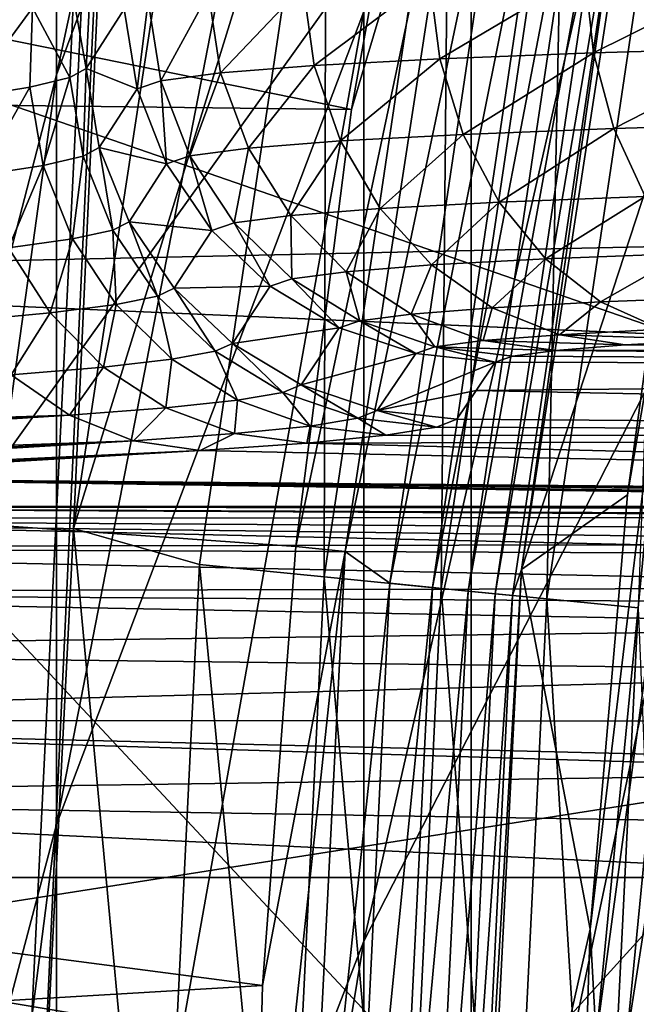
# Model space of a CAD drawing. Header units: metres. Extents: x -22 to 73, y -229 to 22.
# Tile 158 of 256: x -12.011 to -11.182, y 0.567 to 1.893. Entities that reach past the tile are written whole.
import ezdxf

# ---------------------------------------------------------------- set-up
doc = ezdxf.new("R2010")
doc.units = ezdxf.units.M
doc.layers.add('solid_509500_SW0001', color=7, linetype='CONTINUOUS')

msp = doc.modelspace()

# ---------------------------------------------------------------- linework, layer by layer
at = {"layer": 'solid_509500_SW0001'}
for points in [[(-12.346918, -6.599516, 120.443748), (-12.346918, 6.599516, 120.443748), (-11.640534, 7.778043, 120.443748)], [(-12, 0, 120.443748), (-12.346918, -6.599516, 120.443748), (-11.640534, 7.778043, 120.443748)], [(-11.939076, 1.207659, 120.443748), (-12, 0, 120.443748), (-11.640534, 7.778043, 120.443748)], [(-11.755773, 2.40869, 120.443748), (-11.939076, 1.207659, 120.443748), (-11.640534, 7.778043, 120.443748)], [(-11.565034, 1.771698, 120.188515), (-21.384079, 3.77059, 120.013718), (-21.631334, 1.892496, 120.013718)], [(-11.565034, 1.771698, 120.188515), (-11.460456, 2.355184, 120.188515), (-21.384079, 3.77059, 120.013718)], [(-11.961754, 1.818646, 269.258606), (-11.961754, 2.608127, 265.855621), (-11.548494, 3.741135, 266.079865)], [(-11.548494, 2.934651, 269.556122), (-11.961754, 1.818646, 269.258606), (-11.548494, 3.741135, 266.079865)], [(20.021786, 2.269483, 0.034086), (-19.895973, 3.189476, 0.034086), (-20.101875, 1.391804, 0.034086)], [(-12.259816, 1.44084, 265.624603), (-12.259816, 1.99453, 262.253937), (-11.961754, 3.174382, 262.408478)], [(-11.961754, 2.608127, 265.855621), (-12.259816, 1.44084, 265.624603), (-11.961754, 3.174382, 262.408478)], [(-10.580494, 1.313458, 284.901978), (-10.580494, 3.122477, 281.498718), (-11.404063, 2.182228, 281.037537)], [(-11.548494, 0.652222, 276.314514), (-11.548494, 1.903555, 272.972504), (-11.024015, 2.954175, 273.327332)], [(-11.024015, 1.677513, 276.736969), (-11.548494, 0.652222, 276.314514), (-11.024015, 2.954175, 273.327332)], [(-11.961754, 0.809288, 272.602966), (-11.961754, 1.818646, 269.258606), (-11.548494, 2.934651, 269.556122)], [(-11.548494, 1.903555, 272.972504), (-11.961754, 0.809288, 272.602966), (-11.548494, 2.934651, 269.556122)], [(-12.124355, 1.17595, 280.544006), (-11.404063, 2.182228, 281.037537), (-12.124355, 2.701532, 277.158905)], [(-12.259816, 0.668876, 268.952087), (-12.259816, 1.44084, 265.624603), (-11.961754, 2.608127, 265.855621)], [(-11.961754, 1.818646, 269.258606), (-12.259816, 0.668876, 268.952087), (-11.961754, 2.608127, 265.855621)], [(-11.599112, 2.307207, 120.458946), (-11.939076, 1.207659, 120.443748), (-11.755773, 2.40869, 120.443748)], [(-11.394947, 2.341721, 120.182159), (-11.460456, 2.355184, 120.188515), (-11.565034, 1.771698, 120.188515)], [(-11.394947, 2.341721, 120.182159), (-11.565034, 1.771698, 120.188515), (-11.639926, 1.183665, 120.188515)], [(-11.573391, 1.176899, 120.182159), (-11.394947, 2.341721, 120.182159), (-11.639926, 1.183665, 120.188515)], [(-11.34693, 2.257045, 120.161057), (-11.394947, 2.341721, 120.182159), (-11.573391, 1.176899, 120.182159)], [(-11.599112, 2.307207, 120.458946), (-11.769404, 1.159185, 120.458946), (-11.939076, 1.207659, 120.443748)], [(-11.601681, 1.142666, 120.50412), (-11.769404, 1.159185, 120.458946), (-11.599112, 2.307207, 120.458946)], [(-11.433814, 2.274327, 120.50412), (-11.601681, 1.142666, 120.50412), (-11.599112, 2.307207, 120.458946)], [(-11.113219, 1.834632, 112.381531), (-11.161512, 2.293749, 119.893799), (-11.336302, 1.152789, 119.893799)], [(-11.184257, 2.224687, 119.960083), (-11.336302, 1.152789, 119.893799), (-11.161512, 2.293749, 119.893799)], [(20.021786, 2.269483, 0.034086), (-20.101875, 1.391804, 0.034086), (20.14465, 0.464279, 0.034086)], [(-11.444324, 1.127167, 120.577904), (-11.601681, 1.142666, 120.50412), (-11.433814, 2.274327, 120.50412)], [(-11.278734, 2.24348, 120.577904), (-11.444324, 1.127167, 120.577904), (-11.433814, 2.274327, 120.50412)], [(-11.51352, 1.133983, 120.161057), (-11.34693, 2.257045, 120.161057), (-11.573391, 1.176899, 120.182159)], [(-11.290493, 2.245819, 120.126259), (-11.34693, 2.257045, 120.161057), (-11.51352, 1.133983, 120.161057)], [(-11.456255, 1.128343, 120.126259), (-11.290493, 2.245819, 120.126259), (-11.51352, 1.133983, 120.161057)], [(-11.243075, 2.236387, 120.079521), (-11.290493, 2.245819, 120.126259), (-11.456255, 1.128343, 120.126259)], [(-11.302125, 1.113162, 120.678047), (-11.444324, 1.127167, 120.577904), (-11.278734, 2.24348, 120.577904)], [(-11.138594, 2.215604, 120.678047), (-11.302125, 1.113162, 120.678047), (-11.278734, 2.24348, 120.577904)], [(-11.408141, 1.123604, 120.079521), (-11.243075, 2.236387, 120.079521), (-11.456255, 1.128343, 120.126259)], [(-11.207061, 2.229223, 120.023186), (-11.243075, 2.236387, 120.079521), (-11.408141, 1.123604, 120.079521)], [(-11.371597, 1.120005, 120.023186), (-11.207061, 2.229223, 120.023186), (-11.408141, 1.123604, 120.079521)], [(-11.184257, 2.224687, 119.960083), (-11.207061, 2.229223, 120.023186), (-11.371597, 1.120005, 120.023186)], [(-11.348459, 1.117726, 119.960083), (-11.184257, 2.224687, 119.960083), (-11.371597, 1.120005, 120.023186)], [(-11.348459, 1.117726, 119.960083), (-11.336302, 1.152789, 119.893799), (-11.184257, 2.224687, 119.960083)], [(-11.179415, 1.101076, 120.801498), (-11.302125, 1.113162, 120.678047), (-11.138594, 2.215604, 120.678047)], [(-11.404063, 0.405228, 284.380585), (-11.404063, 2.182228, 281.037537), (-12.124355, 1.17595, 280.544006)], [(-11.404063, 0.405228, 284.380585), (-10.580494, 1.313458, 284.901978), (-11.404063, 2.182228, 281.037537)], [(-9.891456, 1.039758, 164.443756), (-9.72864, 2.06775, 164.443756), (-12.355853, 1.892851, 164.443756)], [(-11.23941, 1.848131, 103.57357), (-11.251248, 1.955674, 103.564926), (-11.009477, 1.962575, 103.367317)], [(-10.99968, 1.854974, 103.377632), (-11.23941, 1.848131, 103.57357), (-11.009477, 1.962575, 103.367317)], [(-22.5, 0), (-22.414381, 1.961005), (22.5, 0)], [(-22.414381, 1.961005), (22.414381, 1.961005), (22.5, 0)], [(-11.446279, 1.840075, 103.80426), (-11.459888, 1.94755, 103.797592), (-11.251248, 1.955674, 103.564926)], [(-11.23941, 1.848131, 103.57357), (-11.446279, 1.840075, 103.80426), (-11.251248, 1.955674, 103.564926)], [(-11.741319, 1.821089, 104.347961), (-11.757473, 1.928399, 104.345985), (-11.630114, 1.938387, 104.059967)], [(-11.615051, 1.830991, 104.064392), (-11.741319, 1.821089, 104.347961), (-11.630114, 1.938387, 104.059967)], [(-11.615051, 1.830991, 104.064392), (-11.630114, 1.938387, 104.059967), (-11.459888, 1.94755, 103.797592)], [(-11.446279, 1.840075, 103.80426), (-11.615051, 1.830991, 104.064392), (-11.459888, 1.94755, 103.797592)], [(-11.944104, 1.81504, 107.408249), (-11.994402, 1.908583, 107.660629), (-11.93931, 1.922352, 107.41272)], [(-11.944104, 1.81504, 107.408249), (-11.93931, 1.922352, 107.41272), (-11.922175, 1.827085, 107.156258)], [(-11.93931, 1.922352, 107.41272), (-11.916561, 1.934846, 107.160149), (-11.922175, 1.827085, 107.156258)], [(-11.922175, 1.827085, 107.156258), (-11.916561, 1.934846, 107.160149), (-11.870769, 1.906917, 104.961166)], [(-11.821609, 1.810595, 104.648468), (-11.838461, 1.917814, 104.649109), (-11.757473, 1.928399, 104.345985)], [(-11.741319, 1.821089, 104.347961), (-11.821609, 1.810595, 104.648468), (-11.757473, 1.928399, 104.345985)], [(-12.083065, 1.787897, 107.894989), (-12.080782, 1.893842, 107.899658), (-11.994402, 1.908583, 107.660629)], [(-12.083065, 1.787897, 107.894989), (-11.994402, 1.908583, 107.660629), (-11.998034, 1.801877, 107.655869)], [(-11.998034, 1.801877, 107.655869), (-11.994402, 1.908583, 107.660629), (-11.944104, 1.81504, 107.408249)], [(-11.838461, 1.917814, 104.649109), (-11.853637, 1.799792, 104.957832), (-11.870769, 1.906917, 104.961166)], [(-11.821609, 1.810595, 104.648468), (-11.853637, 1.799792, 104.957832), (-11.838461, 1.917814, 104.649109)], [(-11.961754, -0.415663, 275.874512), (-11.961754, 0.809288, 272.602966), (-11.548494, 1.903555, 272.972504)], [(-11.548494, 0.652222, 276.314514), (-11.961754, -0.415663, 275.874512), (-11.548494, 1.903555, 272.972504)], [(-11.922175, 1.827085, 107.156258), (-11.870769, 1.906917, 104.961166), (-11.853637, 1.799792, 104.957832)], [(-11.684937, 0.592593, 120.188515), (-21.631334, 1.892496, 120.013718), (-21.713963, 0, 120.013718)], [(-11.639926, 1.183665, 120.188515), (-11.565034, 1.771698, 120.188515), (-21.631334, 1.892496, 120.013718)], [(-11.684937, 0.592593, 120.188515), (-11.639926, 1.183665, 120.188515), (-21.631334, 1.892496, 120.013718)], [(-9.891456, 1.039758, 164.443756), (-12.355853, 1.892851, 164.443756), (-12.483956, 0.633106, 164.443756)], [(-11.414622, 1.738339, 103.824944), (-11.446279, 1.840075, 103.80426), (-11.23941, 1.848131, 103.57357)], [(-11.211874, 1.746234, 103.598846), (-11.414622, 1.738339, 103.824944), (-11.23941, 1.848131, 103.57357)], [(-11.211874, 1.746234, 103.598846), (-11.23941, 1.848131, 103.57357), (-10.99968, 1.854974, 103.377632)], [(-10.976892, 1.752941, 103.406792), (-11.211874, 1.746234, 103.598846), (-10.99968, 1.854974, 103.377632)], [(-11.703742, 1.719733, 104.357727), (-11.741319, 1.821089, 104.347961), (-11.615051, 1.830991, 104.064392)], [(-11.580015, 1.729437, 104.079865), (-11.703742, 1.719733, 104.357727), (-11.615051, 1.830991, 104.064392)], [(-11.580015, 1.729437, 104.079865), (-11.615051, 1.830991, 104.064392), (-11.446279, 1.840075, 103.80426)], [(-11.414622, 1.738339, 103.824944), (-11.580015, 1.729437, 104.079865), (-11.446279, 1.840075, 103.80426)], [(-11.193704, 1.253204, 112.381531), (-11.113219, 1.834632, 112.381531), (-11.336302, 1.152789, 119.893799)], [(-11.125206, 1.658368, 112.246719), (-11.113219, 1.834632, 112.381531), (-11.193704, 1.253204, 112.381531)], [(-12.259816, -0.318086, 272.222229), (-12.259816, 0.668876, 268.952087), (-11.961754, 1.818646, 269.258606)], [(-11.961754, 0.809288, 272.602966), (-12.259816, -0.318086, 272.222229), (-11.961754, 1.818646, 269.258606)], [(-11.926084, 1.709051, 107.407295), (-11.944104, 1.81504, 107.408249), (-11.922175, 1.827085, 107.156258)], [(-11.926084, 1.709051, 107.407295), (-11.922175, 1.827085, 107.156258), (-11.904514, 1.720612, 107.152954)], [(-11.904514, 1.720612, 107.152954), (-11.922175, 1.827085, 107.156258), (-11.853637, 1.799792, 104.957832)], [(-11.782409, 1.709452, 104.652161), (-11.821609, 1.810595, 104.648468), (-11.741319, 1.821089, 104.347961)], [(-11.703742, 1.719733, 104.357727), (-11.782409, 1.709452, 104.652161), (-11.741319, 1.821089, 104.347961)], [(-11.979765, 1.696589, 107.657433), (-11.998034, 1.801877, 107.655869), (-11.944104, 1.81504, 107.408249)], [(-11.979765, 1.696589, 107.657433), (-11.944104, 1.81504, 107.408249), (-11.926084, 1.709051, 107.407295)], [(-11.821609, 1.810595, 104.648468), (-11.813787, 1.698867, 104.955246), (-11.853637, 1.799792, 104.957832)], [(-11.782409, 1.709452, 104.652161), (-11.813787, 1.698867, 104.955246), (-11.821609, 1.810595, 104.648468)], [(-12.064734, 1.683508, 107.899231), (-12.083065, 1.787897, 107.894989), (-11.998034, 1.801877, 107.655869)], [(-12.064734, 1.683508, 107.899231), (-11.998034, 1.801877, 107.655869), (-11.979765, 1.696589, 107.657433)], [(-11.904514, 1.720612, 107.152954), (-11.853637, 1.799792, 104.957832), (-11.813787, 1.698867, 104.955246)], [(-11.169937, 1.654784, 103.639572), (-11.211874, 1.746234, 103.598846), (-10.976892, 1.752941, 103.406792)], [(-11.526657, 1.638508, 104.105659), (-11.580015, 1.729437, 104.079865), (-11.414622, 1.738339, 103.824944)], [(-11.36641, 1.647133, 103.858673), (-11.526657, 1.638508, 104.105659), (-11.414622, 1.738339, 103.824944)], [(-11.36641, 1.647133, 103.858673), (-11.414622, 1.738339, 103.824944), (-11.211874, 1.746234, 103.598846)], [(-11.169937, 1.654784, 103.639572), (-11.36641, 1.647133, 103.858673), (-11.211874, 1.746234, 103.598846)], [(-11.646513, 1.629109, 104.374825), (-11.703742, 1.719733, 104.357727), (-11.580015, 1.729437, 104.079865)], [(-11.526657, 1.638508, 104.105659), (-11.646513, 1.629109, 104.374825), (-11.580015, 1.729437, 104.079865)], [(-11.886086, 1.609287, 107.40992), (-11.926084, 1.709051, 107.407295), (-11.904514, 1.720612, 107.152954)], [(-11.864402, 1.620395, 107.150391), (-11.904514, 1.720612, 107.152954), (-11.813787, 1.698867, 104.955246)], [(-11.886086, 1.609287, 107.40992), (-11.904514, 1.720612, 107.152954), (-11.864402, 1.620395, 107.150391)], [(-11.722708, 1.61915, 104.660004), (-11.782409, 1.709452, 104.652161), (-11.703742, 1.719733, 104.357727)], [(-11.646513, 1.629109, 104.374825), (-11.722708, 1.61915, 104.660004), (-11.703742, 1.719733, 104.357727)], [(-12.02663, 1.585372, 107.912216), (-12.064734, 1.683508, 107.899231), (-11.979765, 1.696589, 107.657433)], [(-12.02663, 1.585372, 107.912216), (-11.979765, 1.696589, 107.657433), (-11.940429, 1.597526, 107.66526)], [(-11.940429, 1.597526, 107.66526), (-11.979765, 1.696589, 107.657433), (-11.926084, 1.709051, 107.407295)], [(-11.940429, 1.597526, 107.66526), (-11.926084, 1.709051, 107.407295), (-11.886086, 1.609287, 107.40992)], [(-11.864402, 1.620395, 107.150391), (-11.813787, 1.698867, 104.955246), (-11.753098, 1.608899, 104.953545)], [(-11.782409, 1.709452, 104.652161), (-11.753098, 1.608899, 104.953545), (-11.813787, 1.698867, 104.955246)], [(-11.722708, 1.61915, 104.660004), (-11.753098, 1.608899, 104.953545), (-11.782409, 1.709452, 104.652161)], [(-11.548494, -0.814038, 279.567963), (-11.548494, 0.652222, 276.314514), (-11.024015, 1.677513, 276.736969)], [(-11.024015, 0.181574, 280.056274), (-11.548494, -0.814038, 279.567963), (-11.024015, 1.677513, 276.736969)], [(-11.125206, 1.658368, 112.246719), (-11.193704, 1.253204, 112.381531), (-11.24379, 0.668373, 112.381531)], [(-11.125206, 1.658368, 112.246719), (-11.24379, 0.668373, 112.381531), (-11.236051, 0.521101, 112.246719)], [(-11.125206, 1.658368, 112.246719), (-11.236051, 0.521101, 112.246719), (-11.084373, 1.652282, 112.117302)], [(-11.457489, 1.562491, 104.140556), (-11.526657, 1.638508, 104.105659), (-11.36641, 1.647133, 103.858673)], [(-11.303916, 1.570757, 103.903847), (-11.457489, 1.562491, 104.140556), (-11.36641, 1.647133, 103.858673)], [(-11.303916, 1.570757, 103.903847), (-11.36641, 1.647133, 103.858673), (-11.169937, 1.654784, 103.639572)], [(-11.115576, 1.578091, 103.693825), (-11.303916, 1.570757, 103.903847), (-11.169937, 1.654784, 103.639572)], [(-11.236051, 0.521101, 112.246719), (-11.194811, 0.519188, 112.117302), (-11.084373, 1.652282, 112.117302)], [(-11.084373, 1.652282, 112.117302), (-11.194811, 0.519188, 112.117302), (-11.019587, 1.642624, 111.998299)], [(-11.572329, 1.553485, 104.398453), (-11.646513, 1.629109, 104.374825), (-11.526657, 1.638508, 104.105659)], [(-11.457489, 1.562491, 104.140556), (-11.572329, 1.553485, 104.398453), (-11.526657, 1.638508, 104.105659)], [(-11.194811, 0.519188, 112.117302), (-11.129379, 0.516154, 111.998299), (-11.019587, 1.642624, 111.998299)], [(-11.825962, 1.520362, 107.416), (-11.886086, 1.609287, 107.40992), (-11.864402, 1.620395, 107.150391)], [(-11.803708, 1.531105, 107.148689), (-11.864402, 1.620395, 107.150391), (-11.753098, 1.608899, 104.953545)], [(-11.825962, 1.520362, 107.416), (-11.864402, 1.620395, 107.150391), (-11.803708, 1.531105, 107.148689)], [(-11.722708, 1.61915, 104.660004), (-11.674429, 1.534127, 104.952789), (-11.753098, 1.608899, 104.953545)], [(-11.645321, 1.543945, 104.671638), (-11.722708, 1.61915, 104.660004), (-11.646513, 1.629109, 104.374825)], [(-11.645321, 1.543945, 104.671638), (-11.674429, 1.534127, 104.952789), (-11.722708, 1.61915, 104.660004)], [(-11.572329, 1.553485, 104.398453), (-11.645321, 1.543945, 104.671638), (-11.646513, 1.629109, 104.374825)], [(-11.881821, 1.509216, 107.678993), (-11.940429, 1.597526, 107.66526), (-11.886086, 1.609287, 107.40992)], [(-11.881821, 1.509216, 107.678993), (-11.886086, 1.609287, 107.40992), (-11.825962, 1.520362, 107.416)], [(-11.803708, 1.531105, 107.148689), (-11.753098, 1.608899, 104.953545), (-11.674429, 1.534127, 104.952789)], [(-11.970468, 1.497906, 107.933342), (-12.02663, 1.585372, 107.912216), (-11.940429, 1.597526, 107.66526)], [(-11.970468, 1.497906, 107.933342), (-11.940429, 1.597526, 107.66526), (-11.881821, 1.509216, 107.678993)], [(-11.970468, 1.497906, 107.933342), (-12.090029, 1.486677, 108.174301), (-12.02663, 1.585372, 107.912216)], [(-11.230082, 1.512808, 103.958351), (-11.303916, 1.570757, 103.903847), (-11.115576, 1.578091, 103.693825)], [(-11.051352, 1.519768, 103.759048), (-11.230082, 1.512808, 103.958351), (-11.115576, 1.578091, 103.693825)], [(-11.375773, 1.504966, 104.182907), (-11.457489, 1.562491, 104.140556), (-11.303916, 1.570757, 103.903847)], [(-11.230082, 1.512808, 103.958351), (-11.375773, 1.504966, 104.182907), (-11.303916, 1.570757, 103.903847)], [(-11.553892, 1.48738, 104.686516), (-11.645321, 1.543945, 104.671638), (-11.572329, 1.553485, 104.398453)], [(-11.484686, 1.496425, 104.42749), (-11.572329, 1.553485, 104.398453), (-11.457489, 1.562491, 104.140556)], [(-11.484686, 1.496425, 104.42749), (-11.553892, 1.48738, 104.686516), (-11.572329, 1.553485, 104.398453)], [(-11.375773, 1.504966, 104.182907), (-11.484686, 1.496425, 104.42749), (-11.457489, 1.562491, 104.140556)], [(-11.645321, 1.543945, 104.671638), (-11.581487, 1.478073, 104.953026), (-11.674429, 1.534127, 104.952789)], [(-11.553892, 1.48738, 104.686516), (-11.581487, 1.478073, 104.953026), (-11.645321, 1.543945, 104.671638)], [(-11.748491, 1.446388, 107.425247), (-11.825962, 1.520362, 107.416), (-11.803708, 1.531105, 107.148689)], [(-11.725265, 1.456909, 107.147926), (-11.803708, 1.531105, 107.148689), (-11.674429, 1.534127, 104.952789)], [(-11.748491, 1.446388, 107.425247), (-11.803708, 1.531105, 107.148689), (-11.725265, 1.456909, 107.147926)], [(-11.725265, 1.456909, 107.147926), (-11.674429, 1.534127, 104.952789), (-11.581487, 1.478073, 104.953026)], [(-11.80662, 1.435694, 107.697998), (-11.881821, 1.509216, 107.678993), (-11.825962, 1.520362, 107.416)], [(-11.80662, 1.435694, 107.697998), (-11.825962, 1.520362, 107.416), (-11.748491, 1.446388, 107.425247)], [(-11.285358, 1.468646, 104.230721), (-11.375773, 1.504966, 104.182907), (-11.230082, 1.512808, 103.958351)], [(-11.148389, 1.476018, 104.019615), (-11.285358, 1.468646, 104.230721), (-11.230082, 1.512808, 103.958351)], [(-11.148389, 1.476018, 104.019615), (-11.230082, 1.512808, 103.958351), (-11.051352, 1.519768, 103.759048)], [(-11.970468, 1.497906, 107.933342), (-12.022971, 1.414654, 108.211319), (-12.090029, 1.486677, 108.174301)], [(-11.898772, 1.425046, 107.96167), (-12.022971, 1.414654, 108.211319), (-11.970468, 1.497906, 107.933342)], [(-11.898772, 1.425046, 107.96167), (-11.970468, 1.497906, 107.933342), (-11.881821, 1.509216, 107.678993)], [(-11.898772, 1.425046, 107.96167), (-11.881821, 1.509216, 107.678993), (-11.80662, 1.435694, 107.697998)], [(-11.387712, 1.460619, 104.460579), (-11.484686, 1.496425, 104.42749), (-11.375773, 1.504966, 104.182907)], [(-11.285358, 1.468646, 104.230721), (-11.387712, 1.460619, 104.460579), (-11.375773, 1.504966, 104.182907)], [(-11.553892, 1.48738, 104.686516), (-11.478651, 1.44338, 104.954247), (-11.581487, 1.478073, 104.953026)], [(-11.452732, 1.452122, 104.703918), (-11.553892, 1.48738, 104.686516), (-11.484686, 1.496425, 104.42749)], [(-11.452732, 1.452122, 104.703918), (-11.478651, 1.44338, 104.954247), (-11.553892, 1.48738, 104.686516)], [(-11.387712, 1.460619, 104.460579), (-11.452732, 1.452122, 104.703918), (-11.484686, 1.496425, 104.42749)], [(-11.632729, 1.401265, 107.148148), (-11.725265, 1.456909, 107.147926), (-11.581487, 1.478073, 104.953026)], [(-11.632729, 1.401265, 107.148148), (-11.581487, 1.478073, 104.953026), (-11.478651, 1.44338, 104.954247)], [(-11.070253, 1.461816, 104.093452), (-11.285358, 1.468646, 104.230721), (-11.148389, 1.476018, 104.019615)], [(-11.290122, 1.44742, 104.505684), (-11.452732, 1.452122, 104.703918), (-11.387712, 1.460619, 104.460579)], [(-11.196632, 1.454899, 104.291534), (-11.387712, 1.460619, 104.460579), (-11.285358, 1.468646, 104.230721)], [(-11.196632, 1.454899, 104.291534), (-11.290122, 1.44742, 104.505684), (-11.387712, 1.460619, 104.460579)], [(-11.070253, 1.461816, 104.093452), (-11.196632, 1.454899, 104.291534), (-11.285358, 1.468646, 104.230721)], [(-8.399283, 1.453065, 104.344048), (-11.196632, 1.454899, 104.291534), (-11.070253, 1.461816, 104.093452)], [(-11.718262, 1.380318, 107.721413), (-11.80662, 1.435694, 107.697998), (-11.748491, 1.446388, 107.425247)], [(-11.657256, 1.390785, 107.437241), (-11.748491, 1.446388, 107.425247), (-11.725265, 1.456909, 107.147926)], [(-11.718262, 1.380318, 107.721413), (-11.748491, 1.446388, 107.425247), (-11.657256, 1.390785, 107.437241)], [(-11.657256, 1.390785, 107.437241), (-11.725265, 1.456909, 107.147926), (-11.632729, 1.401265, 107.148148)], [(-11.452732, 1.452122, 104.703918), (-11.371528, 1.431682, 104.956375), (-11.478651, 1.44338, 104.954247)], [(-11.348576, 1.4396, 104.729622), (-11.371528, 1.431682, 104.956375), (-11.452732, 1.452122, 104.703918)], [(-11.290122, 1.44742, 104.505684), (-11.348576, 1.4396, 104.729622), (-11.452732, 1.452122, 104.703918)], [(-8.40789, 1.423393, 105.193748), (-11.348576, 1.4396, 104.729622), (-11.290122, 1.44742, 104.505684)], [(-8.399283, 1.453065, 104.344048), (-11.290122, 1.44742, 104.505684), (-11.196632, 1.454899, 104.291534)], [(-8.399283, 1.453065, 104.344048), (-8.40789, 1.423393, 105.193748), (-11.290122, 1.44742, 104.505684)], [(-11.814774, 1.37007, 107.995911), (-11.898772, 1.425046, 107.96167), (-11.80662, 1.435694, 107.697998)], [(-11.814774, 1.37007, 107.995911), (-11.80662, 1.435694, 107.697998), (-11.718262, 1.380318, 107.721413)], [(-11.530416, 1.366768, 107.14933), (-11.632729, 1.401265, 107.148148), (-11.478651, 1.44338, 104.954247)], [(-11.530416, 1.366768, 107.14933), (-11.478651, 1.44338, 104.954247), (-11.371528, 1.431682, 104.956375)], [(-11.397347, 1.39342, 106.05204), (-11.530416, 1.366768, 107.14933), (-11.371528, 1.431682, 104.956375)], [(-8.40789, 1.423393, 105.193748), (-11.397347, 1.39342, 106.05204), (-11.371528, 1.431682, 104.956375)], [(-8.40789, 1.423393, 105.193748), (-11.371528, 1.431682, 104.956375), (-11.348576, 1.4396, 104.729622)], [(-11.898772, 1.425046, 107.96167), (-11.944661, 1.360226, 108.255585), (-12.022971, 1.414654, 108.211319)], [(-11.814774, 1.37007, 107.995911), (-11.944661, 1.360226, 108.255585), (-11.898772, 1.425046, 107.96167)], [(-8.40789, 1.423393, 105.193748), (-8.39501, 1.331845, 107.815338), (-11.397347, 1.39342, 106.05204)], [(-12.022971, 1.414654, 108.211319), (-11.944661, 1.360226, 108.255585), (-13.433433, 1.314064, 110.652748)], [(20.14465, 0.464279, 0.034086), (-20.101875, 1.391804, 0.034086), (-20.145683, -0.417051, 0.034086)], [(-11.556475, 1.356123, 107.451424), (-11.657256, 1.390785, 107.437241), (-11.632729, 1.401265, 107.148148)], [(-11.556475, 1.356123, 107.451424), (-11.632729, 1.401265, 107.148148), (-11.530416, 1.366768, 107.14933)], [(-11.397347, 1.39342, 106.05204), (-11.4231, 1.355029, 107.151428), (-11.530416, 1.366768, 107.14933)], [(-11.397347, 1.39342, 106.05204), (-8.39501, 1.331845, 107.815338), (-11.4231, 1.355029, 107.151428)], [(-11.72225, 1.335454, 108.034546), (-11.814774, 1.37007, 107.995911), (-11.718262, 1.380318, 107.721413)], [(-11.72225, 1.335454, 108.034546), (-11.718262, 1.380318, 107.721413), (-11.620783, 1.345618, 107.748169)], [(-11.620783, 1.345618, 107.748169), (-11.718262, 1.380318, 107.721413), (-11.657256, 1.390785, 107.437241)], [(-11.620783, 1.345618, 107.748169), (-11.657256, 1.390785, 107.437241), (-11.556475, 1.356123, 107.451424)], [(-11.814774, 1.37007, 107.995911), (-11.858561, 1.325801, 108.305138), (-11.944661, 1.360226, 108.255585)], [(-11.72225, 1.335454, 108.034546), (-11.858561, 1.325801, 108.305138), (-11.814774, 1.37007, 107.995911)], [(-11.450799, 1.344004, 107.467148), (-11.556475, 1.356123, 107.451424), (-11.530416, 1.366768, 107.14933)], [(-11.450799, 1.344004, 107.467148), (-11.530416, 1.366768, 107.14933), (-11.4231, 1.355029, 107.151428)], [(-11.944661, 1.360226, 108.255585), (-13.378207, 1.29193, 110.634056), (-13.433433, 1.314064, 110.652748)], [(-11.944661, 1.360226, 108.255585), (-13.31791, 1.272772, 110.613525), (-13.378207, 1.29193, 110.634056)], [(-11.944661, 1.360226, 108.255585), (-11.858561, 1.325801, 108.305138), (-13.31791, 1.272772, 110.613525)], [(-11.518639, 1.333182, 107.777039), (-11.620783, 1.345618, 107.748169), (-11.556475, 1.356123, 107.451424)], [(-11.518639, 1.333182, 107.777039), (-11.556475, 1.356123, 107.451424), (-11.450799, 1.344004, 107.467148)], [(-11.450799, 1.344004, 107.467148), (-11.4231, 1.355029, 107.151428), (-8.39501, 1.331845, 107.815338)], [(-11.625359, 1.322749, 108.075806), (-11.72225, 1.335454, 108.034546), (-11.620783, 1.345618, 107.748169)], [(-11.625359, 1.322749, 108.075806), (-11.620783, 1.345618, 107.748169), (-11.518639, 1.333182, 107.777039)], [(-11.518639, 1.333182, 107.777039), (-11.450799, 1.344004, 107.467148), (-8.39501, 1.331845, 107.815338)], [(-11.858561, 1.325801, 108.305138), (-13.252994, 1.257215, 110.591316), (-13.31791, 1.272772, 110.613525)], [(-11.858561, 1.325801, 108.305138), (-13.18424, 1.245855, 110.567703), (-13.252994, 1.257215, 110.591316)], [(-11.858561, 1.325801, 108.305138), (-11.768476, 1.312902, 108.357796), (-13.18424, 1.245855, 110.567703)], [(-11.72225, 1.335454, 108.034546), (-11.768476, 1.312902, 108.357796), (-11.858561, 1.325801, 108.305138)], [(-11.625359, 1.322749, 108.075806), (-11.768476, 1.312902, 108.357796), (-11.72225, 1.335454, 108.034546)], [(-11.625359, 1.322749, 108.075806), (-11.518639, 1.333182, 107.777039), (-8.39501, 1.331845, 107.815338)], [(-11.625359, 1.322749, 108.075806), (-8.39501, 1.331845, 107.815338), (-8.409058, 1.240058, 110.443748)], [(-11.768476, 1.312902, 108.357796), (-13.112575, 1.239165, 110.543007), (-13.18424, 1.245855, 110.567703)], [(-11.768476, 1.312902, 108.357796), (-12.398225, 1.275557, 109.427216), (-13.112575, 1.239165, 110.543007)], [(-11.768476, 1.312902, 108.357796), (-8.409058, 1.240058, 110.443748), (-12.398225, 1.275557, 109.427216)], [(-11.625359, 1.322749, 108.075806), (-8.409058, 1.240058, 110.443748), (-11.768476, 1.312902, 108.357796)], [(-10.580494, -0.713293, 288.180267), (-10.580494, 1.313458, 284.901978), (-11.404063, 0.405228, 284.380585)], [(-12.398225, 1.275557, 109.427216), (-9.829623, 1.237485, 110.517448), (-13.038911, 1.237485, 110.517448)], [(-12.398225, 1.275557, 109.427216), (-8.409058, 1.240058, 110.443748), (-8.434415, 1.239187, 110.468712)], [(-12.398225, 1.275557, 109.427216), (-8.434415, 1.239187, 110.468712), (-8.459851, 1.238312, 110.493752)], [(-9.011918, 1.238312, 110.493752), (-12.398225, 1.275557, 109.427216), (-8.459851, 1.238312, 110.493752)], [(-9.772911, 1.237805, 110.508278), (-9.829623, 1.237485, 110.517448), (-12.398225, 1.275557, 109.427216)], [(-9.69791, 1.238104, 110.49971), (-9.772911, 1.237805, 110.508278), (-12.398225, 1.275557, 109.427216)], [(-9.69791, 1.238104, 110.49971), (-12.398225, 1.275557, 109.427216), (-9.560854, 1.238312, 110.493752)], [(-9.011918, 1.238312, 110.493752), (-9.560854, 1.238312, 110.493752), (-12.398225, 1.275557, 109.427216)], [(-11.24379, 0.668373, 112.381531), (-11.193704, 1.253204, 112.381531), (-11.336302, 1.152789, 119.893799)], [(-13.038911, 1.237485, 110.517448), (-10.14334, 1.224535, 110.614365), (-10.161427, 1.222557, 110.622475)], [(-13.038911, 1.221707, 110.625793), (-13.038911, 1.237485, 110.517448), (-10.161427, 1.222557, 110.622475)], [(-13.038911, 1.237485, 110.517448), (-9.994073, 1.234406, 110.558067), (-10.14334, 1.224535, 110.614365)], [(-13.038911, 1.237485, 110.517448), (-9.972793, 1.235123, 110.551575), (-9.994073, 1.234406, 110.558067)], [(-13.038911, 1.237485, 110.517448), (-9.829623, 1.237485, 110.517448), (-9.972793, 1.235123, 110.551575)], [(-13.038911, 1.221707, 110.625793), (-10.161427, 1.222557, 110.622475), (-10.274547, 1.204258, 110.680023)], [(-13.038911, 1.221707, 110.625793), (-10.274547, 1.204258, 110.680023), (-10.341464, 1.187084, 110.719398)], [(-13.038911, 1.182676, 110.728203), (-13.038911, 1.221707, 110.625793), (-10.341464, 1.187084, 110.719398)], [(-11.826352, 0, 120.458946), (-12, 0, 120.443748), (-11.939076, 1.207659, 120.443748)], [(-11.769404, 1.159185, 120.458946), (-11.826352, 0, 120.458946), (-11.939076, 1.207659, 120.443748)], [(-13.038911, 1.182676, 110.728203), (-10.341464, 1.187084, 110.719398), (-10.386167, 1.172023, 110.747871)], [(-13.038911, 1.182676, 110.728203), (-10.386167, 1.172023, 110.747871), (-10.479311, 1.128472, 110.812035)], [(-13.038911, 1.12227, 110.819649), (-13.038911, 1.182676, 110.728203), (-10.479311, 1.128472, 110.812035)], [(-11.573391, 1.176899, 120.182159), (-11.639926, 1.183665, 120.188515), (-11.684937, 0.592593, 120.188515)], [(-12.124355, -0.566782, 283.822571), (-11.404063, 0.405228, 284.380585), (-12.124355, 1.17595, 280.544006)], [(-11.573391, 1.176899, 120.182159), (-11.684937, 0.592593, 120.188515), (-11.699954, 0, 120.188515)], [(-11.573391, 1.176899, 120.182159), (-11.699954, 0, 120.188515), (-11.633077, 0, 120.182159)], [(-11.51352, 1.133983, 120.161057), (-11.573391, 1.176899, 120.182159), (-11.633077, 0, 120.182159)], [(-11.657816, 0, 120.50412), (-11.826352, 0, 120.458946), (-11.769404, 1.159185, 120.458946)], [(-11.601681, 1.142666, 120.50412), (-11.657816, 0, 120.50412), (-11.769404, 1.159185, 120.458946)], [(-11.499698, 0, 120.577904), (-11.657816, 0, 120.50412), (-11.601681, 1.142666, 120.50412)], [(-11.444324, 1.127167, 120.577904), (-11.499698, 0, 120.577904), (-11.601681, 1.142666, 120.50412)], [(-11.403369, 0, 119.960083), (-11.394764, 0, 119.893799), (-11.336302, 1.152789, 119.893799)], [(-11.348459, 1.117726, 119.960083), (-11.403369, 0, 119.960083), (-11.336302, 1.152789, 119.893799)], [(-11.24379, 0.668373, 112.381531), (-11.336302, 1.152789, 119.893799), (-11.394764, 0, 119.893799)], [(-13.038911, 1.12227, 110.819649), (-10.479311, 1.128472, 110.812035), (-10.515135, 1.106023, 110.838234)], [(-11.51352, 1.133983, 120.161057), (-11.633077, 0, 120.182159), (-11.569229, 0, 120.161057)], [(-11.456255, 1.128343, 120.126259), (-11.51352, 1.133983, 120.161057), (-11.569229, 0, 120.161057)], [(-11.456255, 1.128343, 120.126259), (-11.569229, 0, 120.161057), (-11.511687, 0, 120.126259)], [(-11.408141, 1.123604, 120.079521), (-11.456255, 1.128343, 120.126259), (-11.511687, 0, 120.126259)], [(-11.356812, 0, 120.678047), (-11.499698, 0, 120.577904), (-11.444324, 1.127167, 120.577904)], [(-11.302125, 1.113162, 120.678047), (-11.356812, 0, 120.678047), (-11.444324, 1.127167, 120.577904)], [(-13.038911, 1.12227, 110.819649), (-10.515135, 1.106023, 110.838234), (-10.556208, 1.075272, 110.868927)], [(-13.038911, 1.043392, 110.895737), (-13.038911, 1.12227, 110.819649), (-10.556208, 1.075272, 110.868927)], [(-11.408141, 1.123604, 120.079521), (-11.511687, 0, 120.126259), (-11.463341, 0, 120.079521)], [(-11.371597, 1.120005, 120.023186), (-11.408141, 1.123604, 120.079521), (-11.463341, 0, 120.079521)], [(-11.371597, 1.120005, 120.023186), (-11.463341, 0, 120.079521), (-11.42662, 0, 120.023186)], [(-11.348459, 1.117726, 119.960083), (-11.371597, 1.120005, 120.023186), (-11.42662, 0, 120.023186)], [(-11.348459, 1.117726, 119.960083), (-11.42662, 0, 120.023186), (-11.403369, 0, 119.960083)], [(-11.233507, 0, 120.801498), (-11.356812, 0, 120.678047), (-11.302125, 1.113162, 120.678047)], [(-11.179415, 1.101076, 120.801498), (-11.233507, 0, 120.801498), (-11.302125, 1.113162, 120.678047)], [(-11.133538, 0, 120.944504), (-11.233507, 0, 120.801498), (-11.179415, 1.101076, 120.801498)], [(-13.038911, 1.043392, 110.895737), (-10.556208, 1.075272, 110.868927), (-10.619199, 1.014666, 110.916344)], [(-13.038911, 0.949831, 110.952812), (-13.038911, 1.043392, 110.895737), (-10.619199, 1.014666, 110.916344)], [(-9.891456, 1.039758, 164.443756), (-12.483956, 0.633106, 164.443756), (-9.945955, 0, 164.443756)], [(-13.038911, 0.949831, 110.952812), (-10.619199, 1.014666, 110.916344), (-10.67044, 0.948465, 110.953445)], [(-13.038911, 0.949831, 110.952812), (-10.703957, 0.892822, 110.975357), (-10.711125, 0.879156, 110.979599)], [(-13.038911, 0.846083, 110.988129), (-13.038911, 0.949831, 110.952812), (-10.711125, 0.879156, 110.979599)], [(-13.038911, 0.949831, 110.952812), (-10.67044, 0.948465, 110.953445), (-10.703957, 0.892822, 110.975357)], [(-13.038911, 0.846083, 110.988129), (-10.711125, 0.879156, 110.979599), (-10.742504, 0.808337, 110.994995)], [(-13.038911, 0.846083, 110.988129), (-10.765279, 0.737789, 111), (-13.038911, 0.737789, 111)], [(-13.038911, 0.846083, 110.988129), (-10.742504, 0.808337, 110.994995), (-10.765279, 0.737789, 111)], [(-12.259816, -1.515858, 275.421173), (-12.259816, -0.318086, 272.222229), (-11.961754, 0.809288, 272.602966)], [(-11.961754, -0.415663, 275.874512), (-12.259816, -1.515858, 275.421173), (-11.961754, 0.809288, 272.602966)], [(-17.120014, 0, 111), (-17.10187, 0.787984, 111), (-10.862009, 0, 111)], [(-17.10187, 0.787984, 111), (-10.837731, 0.371994, 111), (-10.862009, 0, 111)], [(-17.10187, 0.787984, 111), (-13.038911, 0.737789, 111), (-10.837731, 0.371994, 111)], [(-13.038911, 0.737789, 111), (-10.765279, 0.737789, 111), (-10.837731, 0.371994, 111)], [(-11.263341, 0.081727, 112.381531), (-11.24379, 0.668373, 112.381531), (-11.394764, 0, 119.893799)], [(-11.236051, 0.521101, 112.246719), (-11.24379, 0.668373, 112.381531), (-11.263341, 0.081727, 112.381531)], [(-11.961754, -1.85101, 279.059357), (-11.961754, -0.415663, 275.874512), (-11.548494, 0.652222, 276.314514)], [(-11.548494, -0.814038, 279.567963), (-11.961754, -1.85101, 279.059357), (-11.548494, 0.652222, 276.314514)], [(-9.945955, 0, 164.443756), (-12.483956, 0.633106, 164.443756), (-12.483956, -0.633106, 164.443756)], [(-11.684937, 0.592593, 120.188515), (-21.713963, 0, 120.013718), (-11.699954, 0, 120.188515)]]:
    msp.add_3dface(points, dxfattribs=at)

doc.saveas('drawing.dxf')
